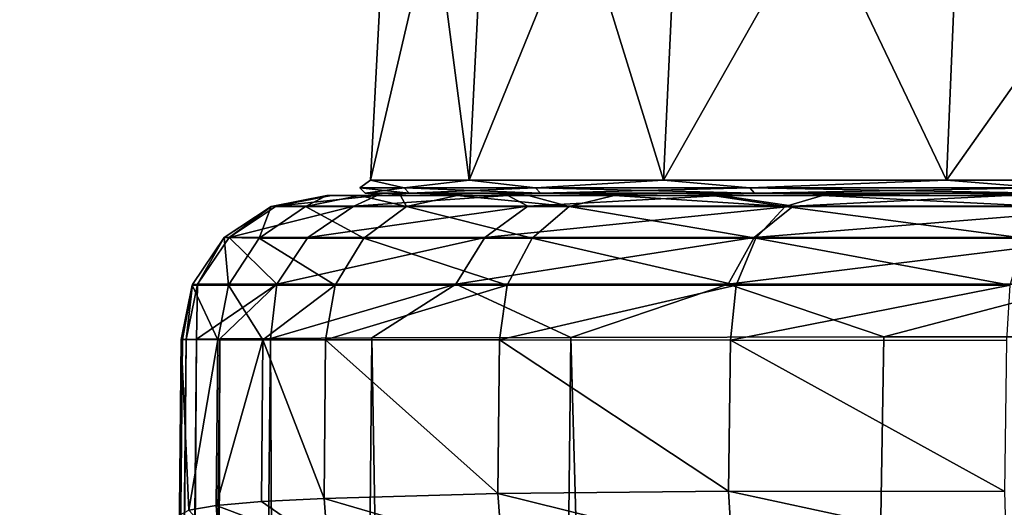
# Model space of a CAD drawing. Header units: millimetres. Extents: x -23 to 23, y 0 to 298.
# Tile 18 of 45: x -22.32 to -15.56, y 240.86 to 244.21. Entities that reach past the tile are written whole.
import ezdxf

# ---------------------------------------------------------------- set-up
doc = ezdxf.new("R2010")
doc.units = ezdxf.units.MM
doc.header["$LTSCALE"] = 105.850129
for name, color, linetype in [('109', 7, 'CONTINUOUS'), ('110', 7, 'CONTINUOUS'), ('111', 7, 'CONTINUOUS'), ('116', 7, 'CONTINUOUS'), ('117', 7, 'CONTINUOUS'), ('123', 7, 'CONTINUOUS'), ('125', 7, 'CONTINUOUS'), ('25', 7, 'CONTINUOUS'), ('26', 7, 'CONTINUOUS'), ('7', 7, 'CONTINUOUS'), ('8', 7, 'CONTINUOUS'), ('82', 7, 'CONTINUOUS')]:
    doc.layers.add(name, color=color, linetype=linetype)

msp = doc.modelspace()

# ---------------------------------------------------------------- linework, layer by layer
at = {"layer": '109', "color": 7, "linetype": 'CONTINUOUS'}
for points in [[(-20.2011, 243, -0.6381), (-20.2094, 243, 0.0004), (-19.8097, 243, -1.8358), (-20.2011, 243, -0.6381)], [(-20.2094, 243, 0.0004), (-20.2094, 243, 189), (-19.8097, 243, 1.8358), (-20.2094, 243, 0.0004)], [(-19.8097, 243, -1.8358), (-20.2094, 243, 0.0004), (-19.8097, 243, 1.8358), (-19.8097, 243, -1.8358)], [(-19.9839, 243, 191.0019), (20.2094, 243, 189), (-20.2094, 243, 189), (-19.9839, 243, 191.0019)], [(-20.2094, 243, 189), (20.2094, 243, 189), (19.1352, 243, 5.4443), (-20.2094, 243, 189)], [(0, 243, 19.8946), (-20.2094, 243, 189), (3.6556, 243, 19.5559), (0, 243, 19.8946)], [(-20.2094, 243, 189), (0, 243, 19.8946), (-3.6556, 243, 19.5559), (-20.2094, 243, 189)], [(3.6556, 243, 19.5559), (-20.2094, 243, 189), (7.1867, 243, 18.5512), (3.6556, 243, 19.5559)], [(7.1867, 243, 18.5512), (-20.2094, 243, 189), (10.4732, 243, 16.9147), (7.1867, 243, 18.5512)], [(10.4732, 243, 16.9147), (-20.2094, 243, 189), (13.4028, 243, 14.7024), (10.4732, 243, 16.9147)], [(13.4028, 243, 14.7024), (-20.2094, 243, 189), (15.8763, 243, 11.9891), (13.4028, 243, 14.7024)], [(15.8763, 243, 11.9891), (-20.2094, 243, 189), (17.8089, 243, 8.8679), (15.8763, 243, 11.9891)], [(17.8089, 243, 8.8679), (-20.2094, 243, 189), (19.1352, 243, 5.4443), (17.8089, 243, 8.8679)], [(-19.8097, 243, 1.8358), (-20.2094, 243, 189), (-19.1352, 243, 5.4443), (-19.8097, 243, 1.8358)], [(-19.1352, 243, 5.4443), (-20.2094, 243, 189), (-17.8089, 243, 8.8679), (-19.1352, 243, 5.4443)], [(-17.8089, 243, 8.8679), (-20.2094, 243, 189), (-15.8763, 243, 11.9891), (-17.8089, 243, 8.8679)], [(-15.8763, 243, 11.9891), (-20.2094, 243, 189), (-13.4028, 243, 14.7024), (-15.8763, 243, 11.9891)], [(-13.4028, 243, 14.7024), (-20.2094, 243, 189), (-10.4732, 243, 16.9147), (-13.4028, 243, 14.7024)], [(-10.4732, 243, 16.9147), (-20.2094, 243, 189), (-7.1867, 243, 18.5512), (-10.4732, 243, 16.9147)], [(-7.1867, 243, 18.5512), (-20.2094, 243, 189), (-3.6556, 243, 19.5559), (-7.1867, 243, 18.5512)], [(-20.1769, 243, -1.2627), (-20.2011, 243, -0.6381), (-19.8097, 243, -1.8358), (-20.1769, 243, -1.2627)], [(-19.8647, 243, -3.9006), (-20.1769, 243, -1.2627), (-19.8097, 243, -1.8358), (-19.8647, 243, -3.9006)], [(19.9887, 243, 190.9808), (20.2094, 243, 189), (-19.9839, 243, 191.0019), (19.9887, 243, 190.9808)], [(-19.7035, 243, 191.9751), (19.9887, 243, 190.9808), (-19.9839, 243, 191.0019), (-19.7035, 243, 191.9751)], [(-18.9661, 243, -7.1579), (-19.8647, 243, -3.9006), (-19.1352, 243, -5.4443), (-18.9661, 243, -7.1579)], [(-19.1352, 243, -5.4443), (-19.8647, 243, -3.9006), (-19.8097, 243, -1.8358), (-19.1352, 243, -5.4443)], [(19.3278, 243, 192.8848), (19.9887, 243, 190.9808), (-19.7035, 243, 191.9751), (19.3278, 243, 192.8848)], [(-19.3155, 243, 192.9104), (19.3278, 243, 192.8848), (-19.7035, 243, 191.9751), (-19.3155, 243, 192.9104)], [(-18.8247, 243, 193.7967), (19.3278, 243, 192.8848), (-19.3155, 243, 192.9104), (-18.8247, 243, 193.7967)], [(-17.8089, 243, -8.8679), (-18.9661, 243, -7.1579), (-19.1352, 243, -5.4443), (-17.8089, 243, -8.8679)], [(-17.5031, 243, -10.267), (-18.9661, 243, -7.1579), (-17.8089, 243, -8.8679), (-17.5031, 243, -10.267)], [(18.2579, 243, 194.5963), (19.3278, 243, 192.8848), (-18.8247, 243, 193.7967), (18.2579, 243, 194.5963)], [(-18.2374, 243, 194.622), (18.2579, 243, 194.5963), (-18.8247, 243, 193.7967), (-18.2374, 243, 194.622)], [(17.5852, 243, 195.3521), (18.2579, 243, 194.5963), (-18.2374, 243, 194.622), (17.5852, 243, 195.3521)], [(-17.5615, 243, 195.3758), (17.5852, 243, 195.3521), (-18.2374, 243, 194.622), (-17.5615, 243, 195.3758)], [(-15.8763, 243, -11.9891), (-17.5031, 243, -10.267), (-17.8089, 243, -8.8679), (-15.8763, 243, -11.9891)], [(16.8314, 243, 196.028), (17.5852, 243, 195.3521), (-17.5615, 243, 195.3758), (16.8314, 243, 196.028)], [(-16.8057, 243, 196.0485), (16.8314, 243, 196.028), (-17.5615, 243, 195.3758), (-16.8057, 243, 196.0485)], [(-15.5314, 243, -13.0752), (-17.5031, 243, -10.267), (-15.8763, 243, -11.9891), (-15.5314, 243, -13.0752)], [(16.0061, 243, 196.6152), (16.8314, 243, 196.028), (-16.8057, 243, 196.0485), (16.0061, 243, 196.6152)], [(-15.0942, 243, 197.1184), (16.0061, 243, 196.6152), (-16.8057, 243, 196.0485), (-15.0942, 243, 197.1184)], [(-13.4028, 243, -14.7024), (-15.5314, 243, -13.0752), (-15.8763, 243, -11.9891), (-13.4028, 243, -14.7024)]]:
    msp.add_3dface(points, dxfattribs=at)
at = {"layer": '110', "color": 7, "linetype": 'CONTINUOUS'}
for points in [[(-20.2094, 243, 189), (-20.5899, 242.9248, 0.0002), (-20.5914, 242.9242, 189), (-20.2094, 243, 189)], [(-20.2094, 243, 189), (-20.2094, 243, 0.0004), (-20.5899, 242.9248, 0.0002), (-20.2094, 243, 189)], [(-20.5899, 242.9248, 0.0002), (-20.9132, 242.7104, -0.0001), (-20.5914, 242.9242, 189), (-20.5899, 242.9248, 0.0002)], [(-20.5914, 242.9242, 189), (-20.9132, 242.7104, -0.0001), (-20.9132, 242.7104, 189), (-20.5914, 242.9242, 189)], [(-20.9132, 242.7104, -0.0001), (-21.1306, 242.3892, -0.0002), (-20.9132, 242.7104, 189), (-20.9132, 242.7104, -0.0001)], [(-20.9132, 242.7104, 189), (-21.1306, 242.3892, -0.0002), (-21.1306, 242.3892, 189), (-20.9132, 242.7104, 189)], [(-21.1306, 242.3892, -0.0002), (-21.2094, 242.0095, 0.0001), (-21.1306, 242.3892, 189), (-21.1306, 242.3892, -0.0002)], [(-21.1306, 242.3892, 189), (-21.2094, 242.0095, 0.0001), (-21.1333, 242.3827, 189), (-21.1306, 242.3892, 189)], [(-21.2094, 242.0095, 0.0001), (-21.2094, 242.0095, 94.5001), (-21.1333, 242.3827, 189), (-21.2094, 242.0095, 0.0001)], [(-21.2094, 242.0095, 94.5001), (-21.2094, 242.0095, 189), (-21.1333, 242.3827, 189), (-21.2094, 242.0095, 94.5001)]]:
    msp.add_3dface(points, dxfattribs=at)
at = {"layer": '111', "color": 7, "linetype": 'CONTINUOUS'}
for points in [[(-20.2094, 243, 189), (-20.5914, 242.9242, 189), (-20.3564, 242.9242, 191.0868), (-20.2094, 243, 189)], [(-19.9839, 243, 191.0019), (-20.2094, 243, 189), (-20.3564, 242.9242, 191.0868), (-19.9839, 243, 191.0019)], [(-19.9839, 243, 191.0019), (-20.3564, 242.9242, 191.0868), (-19.6633, 242.9242, 193.0685), (-19.9839, 243, 191.0019)], [(-19.7035, 243, 191.9751), (-19.9839, 243, 191.0019), (-19.6633, 242.9242, 193.0685), (-19.7035, 243, 191.9751)], [(-19.3155, 243, 192.9104), (-19.7035, 243, 191.9751), (-19.6633, 242.9242, 193.0685), (-19.3155, 243, 192.9104)], [(-19.3155, 243, 192.9104), (-19.6633, 242.9242, 193.0685), (-18.5467, 242.9242, 194.8468), (-19.3155, 243, 192.9104)], [(-18.8247, 243, 193.7967), (-19.3155, 243, 192.9104), (-18.5467, 242.9242, 194.8468), (-18.8247, 243, 193.7967)], [(-18.2374, 243, 194.622), (-18.8247, 243, 193.7967), (-18.5467, 242.9242, 194.8468), (-18.2374, 243, 194.622)], [(-18.2374, 243, 194.622), (-18.5467, 242.9242, 194.8468), (-17.062, 242.9242, 196.3327), (-18.2374, 243, 194.622)], [(-17.5615, 243, 195.3758), (-18.2374, 243, 194.622), (-17.062, 242.9242, 196.3327), (-17.5615, 243, 195.3758)], [(-16.8057, 243, 196.0485), (-17.5615, 243, 195.3758), (-17.062, 242.9242, 196.3327), (-16.8057, 243, 196.0485)], [(-16.8057, 243, 196.0485), (-17.062, 242.9242, 196.3327), (-15.283, 242.9242, 197.4515), (-16.8057, 243, 196.0485)], [(-15.0942, 243, 197.1184), (-16.8057, 243, 196.0485), (-15.283, 242.9242, 197.4515), (-15.0942, 243, 197.1184)], [(-20.5914, 242.9242, 189), (-20.9132, 242.7104, 189), (-20.6731, 242.7074, 191.159), (-20.5914, 242.9242, 189)], [(-20.5914, 242.9242, 189), (-20.6731, 242.7074, 191.159), (-20.3564, 242.9242, 191.0868), (-20.5914, 242.9242, 189)], [(-20.6731, 242.7074, 191.159), (-19.956, 242.7074, 193.2094), (-20.3564, 242.9242, 191.0868), (-20.6731, 242.7074, 191.159)], [(-20.3564, 242.9242, 191.0868), (-19.956, 242.7074, 193.2094), (-19.6633, 242.9242, 193.0685), (-20.3564, 242.9242, 191.0868)], [(-19.956, 242.7074, 193.2094), (-18.8008, 242.7074, 195.0493), (-19.6633, 242.9242, 193.0685), (-19.956, 242.7074, 193.2094)], [(-19.6633, 242.9242, 193.0685), (-18.8008, 242.7074, 195.0493), (-18.5467, 242.9242, 194.8468), (-19.6633, 242.9242, 193.0685)], [(-18.8008, 242.7074, 195.0493), (-17.2646, 242.7074, 196.5867), (-18.5467, 242.9242, 194.8468), (-18.8008, 242.7074, 195.0493)], [(-18.5467, 242.9242, 194.8468), (-17.2646, 242.7074, 196.5867), (-17.062, 242.9242, 196.3327), (-18.5467, 242.9242, 194.8468)], [(-17.2646, 242.7074, 196.5867), (-15.4241, 242.7074, 197.7441), (-17.062, 242.9242, 196.3327), (-17.2646, 242.7074, 196.5867)], [(-17.062, 242.9242, 196.3327), (-15.4241, 242.7074, 197.7441), (-15.283, 242.9242, 197.4515), (-17.062, 242.9242, 196.3327)], [(-20.9132, 242.7104, 189), (-21.1306, 242.3892, 189), (-20.8847, 242.3827, 191.2073), (-20.9132, 242.7104, 189)], [(-20.9132, 242.7104, 189), (-20.8847, 242.3827, 191.2073), (-20.6731, 242.7074, 191.159), (-20.9132, 242.7104, 189)], [(-20.8847, 242.3827, 191.2073), (-20.1516, 242.3827, 193.3035), (-20.6731, 242.7074, 191.159), (-20.8847, 242.3827, 191.2073)], [(-20.6731, 242.7074, 191.159), (-20.1516, 242.3827, 193.3035), (-19.956, 242.7074, 193.2094), (-20.6731, 242.7074, 191.159)], [(-20.1516, 242.3827, 193.3035), (-18.9705, 242.3827, 195.1846), (-19.956, 242.7074, 193.2094), (-20.1516, 242.3827, 193.3035)], [(-19.956, 242.7074, 193.2094), (-18.9705, 242.3827, 195.1846), (-18.8008, 242.7074, 195.0493), (-19.956, 242.7074, 193.2094)], [(-18.9705, 242.3827, 195.1846), (-17.4, 242.3827, 196.7563), (-18.8008, 242.7074, 195.0493), (-18.9705, 242.3827, 195.1846)], [(-18.8008, 242.7074, 195.0493), (-17.4, 242.3827, 196.7563), (-17.2646, 242.7074, 196.5867), (-18.8008, 242.7074, 195.0493)], [(-17.4, 242.3827, 196.7563), (-15.5183, 242.3827, 197.9396), (-17.2646, 242.7074, 196.5867), (-17.4, 242.3827, 196.7563)], [(-17.2646, 242.7074, 196.5867), (-15.5183, 242.3827, 197.9396), (-15.4241, 242.7074, 197.7441), (-17.2646, 242.7074, 196.5867)], [(-21.2094, 242.0095, 189), (-20.9584, 242.0092, 191.2264), (-21.1333, 242.3827, 189), (-21.2094, 242.0095, 189)], [(-21.1306, 242.3892, 189), (-21.1333, 242.3827, 189), (-20.8847, 242.3827, 191.2073), (-21.1306, 242.3892, 189)], [(-21.1333, 242.3827, 189), (-20.9584, 242.0092, 191.2264), (-20.8847, 242.3827, 191.2073), (-21.1333, 242.3827, 189)], [(-20.9584, 242.0092, 191.2264), (-20.6474, 242.0089, 192.3051), (-20.8847, 242.3827, 191.2073), (-20.9584, 242.0092, 191.2264)], [(-20.8847, 242.3827, 191.2073), (-20.6474, 242.0089, 192.3051), (-20.1516, 242.3827, 193.3035), (-20.8847, 242.3827, 191.2073)], [(-20.6474, 242.0089, 192.3051), (-20.2174, 242.0085, 193.3424), (-20.1516, 242.3827, 193.3035), (-20.6474, 242.0089, 192.3051)], [(-20.2174, 242.0085, 193.3424), (-19.0239, 242.0074, 195.2396), (-18.9705, 242.3827, 195.1846), (-20.2174, 242.0085, 193.3424)], [(-20.1516, 242.3827, 193.3035), (-20.2174, 242.0085, 193.3424), (-18.9705, 242.3827, 195.1846), (-20.1516, 242.3827, 193.3035)], [(-19.0239, 242.0074, 195.2396), (-17.439, 242.0059, 196.8225), (-17.4, 242.3827, 196.7563), (-19.0239, 242.0074, 195.2396)], [(-18.9705, 242.3827, 195.1846), (-19.0239, 242.0074, 195.2396), (-17.4, 242.3827, 196.7563), (-18.9705, 242.3827, 195.1846)], [(-17.439, 242.0059, 196.8225), (-15.5424, 242.0041, 198.0125), (-15.5183, 242.3827, 197.9396), (-17.439, 242.0059, 196.8225)], [(-17.4, 242.3827, 196.7563), (-17.439, 242.0059, 196.8225), (-15.5183, 242.3827, 197.9396), (-17.4, 242.3827, 196.7563)]]:
    msp.add_3dface(points, dxfattribs=at)
at = {"layer": '116', "color": 7, "linetype": 'CONTINUOUS'}
for points in [[(-20.1769, 243, -1.2627), (-19.8647, 243, -3.9006), (-20.5559, 242.9252, -1.2823), (-20.1769, 243, -1.2627)], [(-19.8647, 243, -3.9006), (-20.0249, 242.9252, -4.9725), (-20.5559, 242.9252, -1.2823), (-19.8647, 243, -3.9006)], [(-19.8647, 243, -3.9006), (-18.9661, 243, -7.1579), (-20.0249, 242.9252, -4.9725), (-19.8647, 243, -3.9006)], [(-18.9661, 243, -7.1579), (-18.8287, 242.9252, -8.5038), (-20.0249, 242.9252, -4.9725), (-18.9661, 243, -7.1579)], [(-18.9661, 243, -7.1579), (-17.5031, 243, -10.267), (-18.8287, 242.9252, -8.5038), (-18.9661, 243, -7.1579)], [(-17.5031, 243, -10.267), (-17.009, 242.9252, -11.758), (-18.8287, 242.9252, -8.5038), (-17.5031, 243, -10.267)], [(-17.5031, 243, -10.267), (-15.5314, 243, -13.0752), (-17.009, 242.9252, -11.758), (-17.5031, 243, -10.267)], [(-15.5314, 243, -13.0752), (-14.6252, 242.9252, -14.6253), (-17.009, 242.9252, -11.758), (-15.5314, 243, -13.0752)], [(-20.3396, 242.711, -5.0479), (-20.8791, 242.711, -1.2989), (-20.0249, 242.9252, -4.9725), (-20.3396, 242.711, -5.0479)], [(-20.0249, 242.9252, -4.9725), (-20.8791, 242.711, -1.2989), (-20.5559, 242.9252, -1.2823), (-20.0249, 242.9252, -4.9725)], [(-19.1245, 242.711, -8.6352), (-20.3396, 242.711, -5.0479), (-18.8287, 242.9252, -8.5038), (-19.1245, 242.711, -8.6352)], [(-18.8287, 242.9252, -8.5038), (-20.3396, 242.711, -5.0479), (-20.0249, 242.9252, -4.9725), (-18.8287, 242.9252, -8.5038)], [(-17.2757, 242.711, -11.9412), (-19.1245, 242.711, -8.6352), (-17.009, 242.9252, -11.758), (-17.2757, 242.711, -11.9412)], [(-17.009, 242.9252, -11.758), (-19.1245, 242.711, -8.6352), (-18.8287, 242.9252, -8.5038), (-17.009, 242.9252, -11.758)], [(-14.854, 242.711, -14.8541), (-17.2757, 242.711, -11.9412), (-14.6252, 242.9252, -14.6253), (-14.854, 242.711, -14.8541)], [(-14.6252, 242.9252, -14.6253), (-17.2757, 242.711, -11.9412), (-17.009, 242.9252, -11.758), (-14.6252, 242.9252, -14.6253)], [(-20.5514, 242.3899, -5.0986), (-21.0965, 242.3899, -1.31), (-20.8791, 242.711, -1.2989), (-20.5514, 242.3899, -5.0986)], [(-20.3396, 242.711, -5.0479), (-20.5514, 242.3899, -5.0986), (-20.8791, 242.711, -1.2989), (-20.3396, 242.711, -5.0479)], [(-19.3234, 242.3899, -8.7235), (-20.5514, 242.3899, -5.0986), (-19.1245, 242.711, -8.6352), (-19.3234, 242.3899, -8.7235)], [(-19.1245, 242.711, -8.6352), (-20.5514, 242.3899, -5.0986), (-20.3396, 242.711, -5.0479), (-19.1245, 242.711, -8.6352)], [(-17.4552, 242.3899, -12.0645), (-19.3234, 242.3899, -8.7235), (-17.2757, 242.711, -11.9412), (-17.4552, 242.3899, -12.0645)], [(-17.2757, 242.711, -11.9412), (-19.3234, 242.3899, -8.7235), (-19.1245, 242.711, -8.6352), (-17.2757, 242.711, -11.9412)], [(-15.0079, 242.3899, -15.0081), (-17.4552, 242.3899, -12.0645), (-14.854, 242.711, -14.8541), (-15.0079, 242.3899, -15.0081)], [(-14.854, 242.711, -14.8541), (-17.4552, 242.3899, -12.0645), (-17.2757, 242.711, -11.9412), (-14.854, 242.711, -14.8541)], [(-21.1049, 242.0121, -2.2556), (-21.1755, 242.0104, -1.3139), (-21.0965, 242.3899, -1.31), (-21.1049, 242.0121, -2.2556)], [(-20.9426, 242.0144, -3.5348), (-21.1049, 242.0121, -2.2556), (-20.5514, 242.3899, -5.0986), (-20.9426, 242.0144, -3.5348)], [(-20.5514, 242.3899, -5.0986), (-21.1049, 242.0121, -2.2556), (-21.0965, 242.3899, -1.31), (-20.5514, 242.3899, -5.0986)], [(-20.5961, 242.0176, -5.249), (-20.9426, 242.0144, -3.5348), (-20.5514, 242.3899, -5.0986), (-20.5961, 242.0176, -5.249)], [(-19.9004, 242.0213, -7.5139), (-20.5961, 242.0176, -5.249), (-19.3234, 242.3899, -8.7235), (-19.9004, 242.0213, -7.5139)], [(-19.3234, 242.3899, -8.7235), (-20.5961, 242.0176, -5.249), (-20.5514, 242.3899, -5.0986), (-19.3234, 242.3899, -8.7235)], [(-18.5345, 242.0254, -10.4761), (-19.9004, 242.0213, -7.5139), (-19.3234, 242.3899, -8.7235), (-18.5345, 242.0254, -10.4761)], [(-17.4552, 242.3899, -12.0645), (-18.5345, 242.0254, -10.4761), (-19.3234, 242.3899, -8.7235), (-17.4552, 242.3899, -12.0645)], [(-16.3847, 242.0279, -13.6127), (-18.5345, 242.0254, -10.4761), (-17.4552, 242.3899, -12.0645), (-16.3847, 242.0279, -13.6127)], [(-15.0079, 242.3899, -15.0081), (-16.3847, 242.0279, -13.6127), (-17.4552, 242.3899, -12.0645), (-15.0079, 242.3899, -15.0081)], [(-13.7022, 242.028, -16.3102), (-16.3847, 242.0279, -13.6127), (-15.0079, 242.3899, -15.0081), (-13.7022, 242.028, -16.3102)]]:
    msp.add_3dface(points, dxfattribs=at)
at = {"layer": '117', "color": 7, "linetype": 'CONTINUOUS'}
for points in [[(-20.5899, 242.9248, 0.0002), (-20.2094, 243, 0.0004), (-20.5559, 242.9252, -1.2823), (-20.5899, 242.9248, 0.0002)], [(-20.2094, 243, 0.0004), (-20.2011, 243, -0.6381), (-20.5559, 242.9252, -1.2823), (-20.2094, 243, 0.0004)], [(-20.2011, 243, -0.6381), (-20.1769, 243, -1.2627), (-20.5559, 242.9252, -1.2823), (-20.2011, 243, -0.6381)], [(-20.9132, 242.7104, -0.0001), (-20.5899, 242.9248, 0.0002), (-20.8791, 242.711, -1.2989), (-20.9132, 242.7104, -0.0001)], [(-20.8791, 242.711, -1.2989), (-20.5899, 242.9248, 0.0002), (-20.5559, 242.9252, -1.2823), (-20.8791, 242.711, -1.2989)], [(-21.1306, 242.3892, -0.0002), (-20.9132, 242.7104, -0.0001), (-21.0965, 242.3899, -1.31), (-21.1306, 242.3892, -0.0002)], [(-21.0965, 242.3899, -1.31), (-20.9132, 242.7104, -0.0001), (-20.8791, 242.711, -1.2989), (-21.0965, 242.3899, -1.31)], [(-21.2011, 242.0096, -0.647), (-21.2094, 242.0095, 0.0001), (-21.1306, 242.3892, -0.0002), (-21.2011, 242.0096, -0.647)], [(-21.1755, 242.0104, -1.3139), (-21.2011, 242.0096, -0.647), (-21.1306, 242.3892, -0.0002), (-21.1755, 242.0104, -1.3139)], [(-21.1755, 242.0104, -1.3139), (-21.1306, 242.3892, -0.0002), (-21.0965, 242.3899, -1.31), (-21.1755, 242.0104, -1.3139)]]:
    msp.add_3dface(points, dxfattribs=at)
at = {"layer": '123', "color": 7, "linetype": 'CONTINUOUS'}
for points in [[(-19.9092, 243.1052, 1.8449), (-19.2312, 243.1052, 5.4718), (-19.7159, 246.8099, 1.8269), (-19.9092, 243.1052, 1.8449)], [(-19.9092, 243.1052, -1.8449), (-19.9092, 243.1052, 1.8449), (-19.7159, 246.8099, -1.8269), (-19.9092, 243.1052, -1.8449)], [(-19.7159, 246.8099, -1.8269), (-19.9092, 243.1052, 1.8449), (-19.7159, 246.8099, 1.8269), (-19.7159, 246.8099, -1.8269)], [(-19.2312, 243.1052, -5.4718), (-19.9092, 243.1052, -1.8449), (-19.0445, 246.8099, -5.4186), (-19.2312, 243.1052, -5.4718)], [(-19.0445, 246.8099, -5.4186), (-19.9092, 243.1052, -1.8449), (-19.7159, 246.8099, -1.8269), (-19.0445, 246.8099, -5.4186)], [(-19.7159, 246.8099, 1.8269), (-19.2312, 243.1052, 5.4718), (-19.0445, 246.8099, 5.4186), (-19.7159, 246.8099, 1.8269)], [(-19.2312, 243.1052, 5.4718), (-17.8983, 243.1052, 8.9123), (-19.0445, 246.8099, 5.4186), (-19.2312, 243.1052, 5.4718)], [(-17.8983, 243.1052, -8.9123), (-19.2312, 243.1052, -5.4718), (-17.7245, 246.8099, -8.8258), (-17.8983, 243.1052, -8.9123)], [(-17.7245, 246.8099, -8.8258), (-19.2312, 243.1052, -5.4718), (-19.0445, 246.8099, -5.4186), (-17.7245, 246.8099, -8.8258)], [(-19.0445, 246.8099, 5.4186), (-17.8983, 243.1052, 8.9123), (-17.7245, 246.8099, 8.8258), (-19.0445, 246.8099, 5.4186)], [(-17.8983, 243.1052, 8.9123), (-15.9559, 243.1052, 12.0494), (-17.7245, 246.8099, 8.8258), (-17.8983, 243.1052, 8.9123)], [(-15.9559, 243.1052, -12.0494), (-17.8983, 243.1052, -8.9123), (-15.801, 246.8099, -11.9324), (-15.9559, 243.1052, -12.0494)], [(-15.801, 246.8099, -11.9324), (-17.8983, 243.1052, -8.9123), (-17.7245, 246.8099, -8.8258), (-15.801, 246.8099, -11.9324)], [(-17.7245, 246.8099, 8.8258), (-15.9559, 243.1052, 12.0494), (-15.801, 246.8099, 11.9324), (-17.7245, 246.8099, 8.8258)], [(-15.9559, 243.1052, 12.0494), (-13.4702, 243.1052, 14.7761), (-15.801, 246.8099, 11.9324), (-15.9559, 243.1052, 12.0494)], [(-13.4702, 243.1052, -14.7761), (-15.9559, 243.1052, -12.0494), (-13.3394, 246.8099, -14.6326), (-13.4702, 243.1052, -14.7761)], [(-13.3394, 246.8099, -14.6326), (-15.9559, 243.1052, -12.0494), (-15.801, 246.8099, -11.9324), (-13.3394, 246.8099, -14.6326)], [(-15.801, 246.8099, 11.9324), (-13.4702, 243.1052, 14.7761), (-13.3394, 246.8099, 14.6326), (-15.801, 246.8099, 11.9324)]]:
    msp.add_3dface(points, dxfattribs=at)
at = {"layer": '125', "color": 7, "linetype": 'CONTINUOUS'}
for points in [[(-19.9092, 243.1052, 1.8449), (-19.9092, 243.1052, -1.8449), (-19.9829, 243.0531), (-19.9092, 243.1052, 1.8449)], [(-19.9092, 243.1052, 1.8449), (-19.9829, 243.0531), (-19.6793, 243.0531, 3.47), (-19.9092, 243.1052, 1.8449)], [(-19.9092, 243.1052, -1.8449), (-19.6793, 243.0531, -3.47), (-19.9829, 243.0531), (-19.9092, 243.1052, -1.8449)], [(-19.9461, 243.0143), (-19.6431, 243.0143, 3.4636), (-19.9829, 243.0531), (-19.9461, 243.0143)], [(-19.6793, 243.0531, -3.47), (-19.9461, 243.0143), (-19.9829, 243.0531), (-19.6793, 243.0531, -3.47)], [(-19.9829, 243.0531), (-19.6431, 243.0143, 3.4636), (-19.6793, 243.0531, 3.47), (-19.9829, 243.0531)], [(-19.6431, 243.0143, -3.4636), (-19.9461, 243.0143), (-19.6793, 243.0531, -3.47), (-19.6431, 243.0143, -3.4636)], [(-19.2312, 243.1052, 5.4718), (-19.9092, 243.1052, 1.8449), (-19.6793, 243.0531, 3.47), (-19.2312, 243.1052, 5.4718)], [(-19.9092, 243.1052, -1.8449), (-19.2312, 243.1052, -5.4718), (-19.6793, 243.0531, -3.47), (-19.9092, 243.1052, -1.8449)], [(-19.2312, 243.1052, 5.4718), (-19.6793, 243.0531, 3.47), (-18.7778, 243.0531, 6.8346), (-19.2312, 243.1052, 5.4718)], [(-19.2312, 243.1052, -5.4718), (-18.7778, 243.0531, -6.8346), (-19.6793, 243.0531, -3.47), (-19.2312, 243.1052, -5.4718)], [(-18.7778, 243.0531, -6.8346), (-19.6431, 243.0143, -3.4636), (-19.6793, 243.0531, -3.47), (-18.7778, 243.0531, -6.8346)], [(-19.6431, 243.0143, 3.4636), (-18.7432, 243.0143, 6.822), (-19.6793, 243.0531, 3.47), (-19.6431, 243.0143, 3.4636)], [(-19.6793, 243.0531, 3.47), (-18.7432, 243.0143, 6.822), (-18.7778, 243.0531, 6.8346), (-19.6793, 243.0531, 3.47)], [(-18.7432, 243.0143, -6.822), (-19.6431, 243.0143, -3.4636), (-18.7778, 243.0531, -6.8346), (-18.7432, 243.0143, -6.822)], [(-17.8983, 243.1052, 8.9123), (-19.2312, 243.1052, 5.4718), (-18.7778, 243.0531, 6.8346), (-17.8983, 243.1052, 8.9123)], [(-19.2312, 243.1052, -5.4718), (-17.8983, 243.1052, -8.9123), (-18.7778, 243.0531, -6.8346), (-19.2312, 243.1052, -5.4718)], [(-17.8983, 243.1052, 8.9123), (-18.7778, 243.0531, 6.8346), (-17.3057, 243.0531, 9.9915), (-17.8983, 243.1052, 8.9123)], [(-17.8983, 243.1052, -8.9123), (-17.3057, 243.0531, -9.9915), (-18.7778, 243.0531, -6.8346), (-17.8983, 243.1052, -8.9123)], [(-17.3057, 243.0531, -9.9915), (-18.7432, 243.0143, -6.822), (-18.7778, 243.0531, -6.8346), (-17.3057, 243.0531, -9.9915)], [(-18.7432, 243.0143, 6.822), (-17.2738, 243.0143, 9.973), (-18.7778, 243.0531, 6.8346), (-18.7432, 243.0143, 6.822)], [(-18.7778, 243.0531, 6.8346), (-17.2738, 243.0143, 9.973), (-17.3057, 243.0531, 9.9915), (-18.7778, 243.0531, 6.8346)], [(-17.2738, 243.0143, -9.973), (-18.7432, 243.0143, -6.822), (-17.3057, 243.0531, -9.9915), (-17.2738, 243.0143, -9.973)], [(-15.9559, 243.1052, 12.0494), (-17.8983, 243.1052, 8.9123), (-17.3057, 243.0531, 9.9915), (-15.9559, 243.1052, 12.0494)], [(-17.8983, 243.1052, -8.9123), (-15.9559, 243.1052, -12.0494), (-17.3057, 243.0531, -9.9915), (-17.8983, 243.1052, -8.9123)], [(-15.9559, 243.1052, 12.0494), (-17.3057, 243.0531, 9.9915), (-15.3078, 243.0531, 12.8448), (-15.9559, 243.1052, 12.0494)], [(-15.9559, 243.1052, -12.0494), (-15.3078, 243.0531, -12.8448), (-17.3057, 243.0531, -9.9915), (-15.9559, 243.1052, -12.0494)], [(-15.3078, 243.0531, -12.8448), (-17.2738, 243.0143, -9.973), (-17.3057, 243.0531, -9.9915), (-15.3078, 243.0531, -12.8448)], [(-17.2738, 243.0143, 9.973), (-15.2796, 243.0143, 12.8211), (-17.3057, 243.0531, 9.9915), (-17.2738, 243.0143, 9.973)], [(-17.3057, 243.0531, 9.9915), (-15.2796, 243.0143, 12.8211), (-15.3078, 243.0531, 12.8448), (-17.3057, 243.0531, 9.9915)], [(-15.2796, 243.0143, -12.8211), (-17.2738, 243.0143, -9.973), (-15.3078, 243.0531, -12.8448), (-15.2796, 243.0143, -12.8211)], [(-13.4702, 243.1052, 14.7761), (-15.9559, 243.1052, 12.0494), (-15.3078, 243.0531, 12.8448), (-13.4702, 243.1052, 14.7761)], [(-15.9559, 243.1052, -12.0494), (-13.4702, 243.1052, -14.7761), (-15.3078, 243.0531, -12.8448), (-15.9559, 243.1052, -12.0494)], [(-19.8097, 243, -1.8358), (-19.8097, 243, 1.8358), (-19.9461, 243.0143), (-19.8097, 243, -1.8358)], [(-19.6431, 243.0143, -3.4636), (-19.8097, 243, -1.8358), (-19.9461, 243.0143), (-19.6431, 243.0143, -3.4636)], [(-19.9461, 243.0143), (-19.8097, 243, 1.8358), (-19.6431, 243.0143, 3.4636), (-19.9461, 243.0143)], [(-19.1352, 243, -5.4443), (-19.8097, 243, -1.8358), (-19.6431, 243.0143, -3.4636), (-19.1352, 243, -5.4443)], [(-19.8097, 243, 1.8358), (-19.1352, 243, 5.4443), (-19.6431, 243.0143, 3.4636), (-19.8097, 243, 1.8358)], [(-18.7432, 243.0143, -6.822), (-19.1352, 243, -5.4443), (-19.6431, 243.0143, -3.4636), (-18.7432, 243.0143, -6.822)], [(-19.6431, 243.0143, 3.4636), (-19.1352, 243, 5.4443), (-18.7432, 243.0143, 6.822), (-19.6431, 243.0143, 3.4636)], [(-17.8089, 243, -8.8679), (-19.1352, 243, -5.4443), (-18.7432, 243.0143, -6.822), (-17.8089, 243, -8.8679)], [(-19.1352, 243, 5.4443), (-17.8089, 243, 8.8679), (-18.7432, 243.0143, 6.822), (-19.1352, 243, 5.4443)], [(-17.2738, 243.0143, -9.973), (-17.8089, 243, -8.8679), (-18.7432, 243.0143, -6.822), (-17.2738, 243.0143, -9.973)], [(-18.7432, 243.0143, 6.822), (-17.8089, 243, 8.8679), (-17.2738, 243.0143, 9.973), (-18.7432, 243.0143, 6.822)], [(-15.8763, 243, -11.9891), (-17.8089, 243, -8.8679), (-17.2738, 243.0143, -9.973), (-15.8763, 243, -11.9891)], [(-17.8089, 243, 8.8679), (-15.8763, 243, 11.9891), (-17.2738, 243.0143, 9.973), (-17.8089, 243, 8.8679)], [(-15.2796, 243.0143, -12.8211), (-15.8763, 243, -11.9891), (-17.2738, 243.0143, -9.973), (-15.2796, 243.0143, -12.8211)], [(-17.2738, 243.0143, 9.973), (-15.8763, 243, 11.9891), (-15.2796, 243.0143, 12.8211), (-17.2738, 243.0143, 9.973)], [(-13.4028, 243, -14.7024), (-15.8763, 243, -11.9891), (-15.2796, 243.0143, -12.8211), (-13.4028, 243, -14.7024)], [(-15.8763, 243, 11.9891), (-13.4028, 243, 14.7024), (-15.2796, 243.0143, 12.8211), (-15.8763, 243, 11.9891)]]:
    msp.add_3dface(points, dxfattribs=at)
at = {"layer": '25', "color": 7, "linetype": 'CONTINUOUS'}
for points in [[(-21.2094, 242.0095, 0.0001), (-21.3211, 230.2094, -0.0001), (-21.4202, 219.7299, 0.0687), (-21.2094, 242.0095, 0.0001)], [(-21.4075, 221.0769, 0.1866), (-21.2094, 242.0095, 0.0001), (-21.4202, 219.7299, 0.0687), (-21.4075, 221.0769, 0.1866)], [(-21.3934, 222.5701, 0.4227), (-21.2094, 242.0095, 0.0001), (-21.4075, 221.0769, 0.1866), (-21.3934, 222.5701, 0.4227)], [(-21.3753, 224.4769, 0.8859), (-21.2094, 242.0095, 0.0001), (-21.3934, 222.5701, 0.4227), (-21.3753, 224.4769, 0.8859)], [(-21.3521, 226.9307, 1.7624), (-21.2094, 242.0095, 0.0001), (-21.3753, 224.4769, 0.8859), (-21.3521, 226.9307, 1.7624)], [(-21.3239, 229.9098, 3.3046), (-21.2094, 242.0095, 0.0001), (-21.3521, 226.9307, 1.7624), (-21.3239, 229.9098, 3.3046)], [(-21.2956, 232.9027, 5.5182), (-21.2094, 242.0095, 0.0001), (-21.3239, 229.9098, 3.3046), (-21.2956, 232.9027, 5.5182)], [(-21.2711, 235.4894, 8.2063), (-21.2094, 242.0095, 0.0001), (-21.2956, 232.9027, 5.5182), (-21.2711, 235.4894, 8.2063)], [(-21.2512, 237.5926, 11.2936), (-21.2094, 242.0095, 0.0001), (-21.2711, 235.4894, 8.2063), (-21.2512, 237.5926, 11.2936)], [(-21.2363, 239.1625, 14.7157), (-21.2094, 242.0095, 0.0001), (-21.2512, 237.5926, 11.2936), (-21.2363, 239.1625, 14.7157)], [(-21.227, 240.1445, 18.3658), (-21.2094, 242.0095, 0.0001), (-21.2363, 239.1625, 14.7157), (-21.227, 240.1445, 18.3658)], [(-21.2236, 240.5014, 22.0986), (-21.2094, 242.0095, 0.0001), (-21.227, 240.1445, 18.3658), (-21.2236, 240.5014, 22.0986)], [(-21.2215, 240.7234, 41.0936), (-21.2094, 242.0095, 0.0001), (-21.2236, 240.5014, 22.0986), (-21.2215, 240.7234, 41.0936)], [(-21.2205, 240.8306, 60), (-21.2094, 242.0095, 0.0001), (-21.2215, 240.7332, 42.0475), (-21.2205, 240.8306, 60)], [(-21.2215, 240.7332, 42.0475), (-21.2094, 242.0095, 0.0001), (-21.2215, 240.7234, 41.0936), (-21.2215, 240.7332, 42.0475)], [(-21.2212, 240.7587, 185.5299), (-21.2094, 242.0095, 94.5001), (-21.2214, 240.7393, 182.458), (-21.2212, 240.7587, 185.5299)], [(-21.2214, 240.7393, 182.458), (-21.2094, 242.0095, 94.5001), (-21.2214, 240.7385, 179.6194), (-21.2214, 240.7393, 182.458)], [(-21.2214, 240.7385, 179.6194), (-21.2094, 242.0095, 94.5001), (-21.2212, 240.7556, 175.7417), (-21.2214, 240.7385, 179.6194)], [(-21.2208, 240.8011, 188.8553), (-21.2094, 242.0095, 94.5001), (-21.2212, 240.7587, 185.5299), (-21.2208, 240.8011, 188.8553)], [(-21.2212, 240.7556, 175.7417), (-21.2094, 242.0095, 94.5001), (-21.2211, 240.7733, 172.2403), (-21.2212, 240.7556, 175.7417)], [(-21.2211, 240.7733, 172.2403), (-21.2094, 242.0095, 94.5001), (-21.221, 240.78, 169.0815), (-21.2211, 240.7733, 172.2403)], [(-21.221, 240.78, 169.0815), (-21.2094, 242.0095, 94.5001), (-21.2211, 240.771, 166.2442), (-21.221, 240.78, 169.0815)], [(-21.2211, 240.771, 166.2442), (-21.2094, 242.0095, 94.5001), (-21.2204, 240.8431, 160.2854), (-21.2211, 240.771, 166.2442)], [(-21.2094, 242.0095, 189), (-21.2094, 242.0095, 94.5001), (-21.2208, 240.805, 189), (-21.2094, 242.0095, 189)], [(-21.2208, 240.805, 189), (-21.2094, 242.0095, 94.5001), (-21.2208, 240.8027, 188.9271), (-21.2208, 240.805, 189)], [(-21.2208, 240.8027, 188.9271), (-21.2094, 242.0095, 94.5001), (-21.2208, 240.8011, 188.8553), (-21.2208, 240.8027, 188.9271)], [(-21.2094, 242.0095, 94.5001), (-21.2094, 242.0095, 0.0001), (-21.2205, 240.8306, 60), (-21.2094, 242.0095, 94.5001)], [(-21.2204, 240.8428, 159.8683), (-21.2094, 242.0095, 94.5001), (-21.2205, 240.8337, 159.4406), (-21.2204, 240.8428, 159.8683)], [(-21.2205, 240.8337, 159.4406), (-21.2094, 242.0095, 94.5001), (-21.2205, 240.8306, 159), (-21.2205, 240.8337, 159.4406)], [(-21.2205, 240.8306, 159), (-21.2094, 242.0095, 94.5001), (-21.2205, 240.8306, 109.5), (-21.2205, 240.8306, 159)], [(-21.2205, 240.8306, 109.5), (-21.2094, 242.0095, 94.5001), (-21.2205, 240.8306, 60), (-21.2205, 240.8306, 109.5)], [(-21.2204, 240.8431, 160.2854), (-21.2094, 242.0095, 94.5001), (-21.2204, 240.8458, 160.0763), (-21.2204, 240.8431, 160.2854)], [(-21.2204, 240.8458, 160.0763), (-21.2094, 242.0095, 94.5001), (-21.2204, 240.8428, 159.8683), (-21.2204, 240.8458, 160.0763)]]:
    msp.add_3dface(points, dxfattribs=at)
at = {"layer": '26', "color": 7, "linetype": 'CONTINUOUS'}
for points in [[(-21.2094, 242.0095, 189), (-21.2208, 240.805, 189), (-21.1575, 240.8397, 190.1204), (-21.2094, 242.0095, 189)], [(-20.9584, 242.0092, 191.2264), (-21.2094, 242.0095, 189), (-21.1575, 240.8397, 190.1204), (-20.9584, 242.0092, 191.2264)], [(-20.969, 240.8706, 191.2271), (-20.9584, 242.0092, 191.2264), (-21.1575, 240.8397, 190.1204), (-20.969, 240.8706, 191.2271)], [(-20.6474, 242.0089, 192.3051), (-20.9584, 242.0092, 191.2264), (-20.969, 240.8706, 191.2271), (-20.6474, 242.0089, 192.3051)], [(-20.6578, 240.8973, 192.3055), (-20.6474, 242.0089, 192.3051), (-20.969, 240.8706, 191.2271), (-20.6578, 240.8973, 192.3055)], [(-20.2279, 240.9198, 193.342), (-20.6474, 242.0089, 192.3051), (-20.6578, 240.8973, 192.3055), (-20.2279, 240.9198, 193.342)], [(-20.2174, 242.0085, 193.3424), (-20.6474, 242.0089, 192.3051), (-20.2279, 240.9198, 193.342), (-20.2174, 242.0085, 193.3424)], [(-19.0354, 240.9536, 195.2377), (-20.2174, 242.0085, 193.3424), (-20.2279, 240.9198, 193.342), (-19.0354, 240.9536, 195.2377)], [(-19.0239, 242.0074, 195.2396), (-20.2174, 242.0085, 193.3424), (-19.0354, 240.9536, 195.2377), (-19.0239, 242.0074, 195.2396)], [(-17.4517, 240.9697, 196.8202), (-19.0239, 242.0074, 195.2396), (-19.0354, 240.9536, 195.2377), (-17.4517, 240.9697, 196.8202)], [(-17.439, 242.0059, 196.8225), (-19.0239, 242.0074, 195.2396), (-17.4517, 240.9697, 196.8202), (-17.439, 242.0059, 196.8225)], [(-15.555, 240.9664, 198.0112), (-17.439, 242.0059, 196.8225), (-17.4517, 240.9697, 196.8202), (-15.555, 240.9664, 198.0112)], [(-15.5424, 242.0041, 198.0125), (-17.439, 242.0059, 196.8225), (-15.555, 240.9664, 198.0112), (-15.5424, 242.0041, 198.0125)]]:
    msp.add_3dface(points, dxfattribs=at)
at = {"layer": '7', "color": 7, "linetype": 'CONTINUOUS'}
for points in [[(-21.5596, 193.7678, -3.6047), (-21.1755, 242.0104, -1.3139), (-21.1049, 242.0121, -2.2556), (-21.5596, 193.7678, -3.6047)], [(-21.4371, 193.7678, -4.8589), (-21.5596, 193.7678, -3.6047), (-21.1049, 242.0121, -2.2556), (-21.4371, 193.7678, -4.8589)], [(-21.0914, 193.7678, -6.7901), (-21.4371, 193.7678, -4.8589), (-20.9426, 242.0144, -3.5348), (-21.0914, 193.7678, -6.7901)], [(-20.9426, 242.0144, -3.5348), (-21.4371, 193.7678, -4.8589), (-21.1049, 242.0121, -2.2556), (-20.9426, 242.0144, -3.5348)], [(-20.3572, 193.7678, -9.2532), (-21.0914, 193.7678, -6.7901), (-20.5961, 242.0176, -5.249), (-20.3572, 193.7678, -9.2532)], [(-20.5961, 242.0176, -5.249), (-21.0914, 193.7678, -6.7901), (-20.9426, 242.0144, -3.5348), (-20.5961, 242.0176, -5.249)], [(-19.9004, 242.0213, -7.5139), (-20.3572, 193.7678, -9.2532), (-20.5961, 242.0176, -5.249), (-19.9004, 242.0213, -7.5139)], [(-19.079, 193.7678, -12.0109), (-20.3572, 193.7678, -9.2532), (-19.9004, 242.0213, -7.5139), (-19.079, 193.7678, -12.0109)], [(-18.5345, 242.0254, -10.4761), (-19.079, 193.7678, -12.0109), (-19.9004, 242.0213, -7.5139), (-18.5345, 242.0254, -10.4761)], [(-17.1869, 193.7678, -14.7573), (-19.079, 193.7678, -12.0109), (-18.5345, 242.0254, -10.4761), (-17.1869, 193.7678, -14.7573)], [(-16.3847, 242.0279, -13.6127), (-17.1869, 193.7678, -14.7573), (-18.5345, 242.0254, -10.4761), (-16.3847, 242.0279, -13.6127)], [(-14.7573, 193.7678, -17.1869), (-17.1869, 193.7678, -14.7573), (-13.7022, 242.028, -16.3102), (-14.7573, 193.7678, -17.1869)], [(-13.7022, 242.028, -16.3102), (-17.1869, 193.7678, -14.7573), (-16.3847, 242.0279, -13.6127), (-13.7022, 242.028, -16.3102)]]:
    msp.add_3dface(points, dxfattribs=at)
at = {"layer": '8', "color": 7, "linetype": 'CONTINUOUS'}
for points in [[(-21.1755, 242.0104, -1.3139), (-21.5596, 193.7678, -3.6047), (-22.3175, 121.0052, -2.9055), (-21.1755, 242.0104, -1.3139)], [(-21.1755, 242.0104, -1.3139), (-22.3175, 121.0052, -2.9055), (-21.2011, 242.0096, -0.647), (-21.1755, 242.0104, -1.3139)], [(-21.2011, 242.0096, -0.647), (-22.3175, 121.0052, -2.9055), (-21.4338, 218.3002), (-21.2011, 242.0096, -0.647)], [(-21.3211, 230.2094, -0.0001), (-21.2011, 242.0096, -0.647), (-21.4338, 218.3002), (-21.3211, 230.2094, -0.0001)], [(-21.2094, 242.0095, 0.0001), (-21.2011, 242.0096, -0.647), (-21.3211, 230.2094, -0.0001), (-21.2094, 242.0095, 0.0001)]]:
    msp.add_3dface(points, dxfattribs=at)
at = {"layer": '82', "color": 7, "linetype": 'CONTINUOUS'}
for points in [[(-19.0354, 240.9536, 195.2377), (-20.2279, 240.9198, 193.342), (-19.0068, 240.5628, 195.1954), (-19.0354, 240.9536, 195.2377)], [(-17.4517, 240.9697, 196.8202), (-19.0354, 240.9536, 195.2377), (-17.4278, 240.5549, 196.7677), (-17.4517, 240.9697, 196.8202)], [(-17.4278, 240.5549, 196.7677), (-19.0354, 240.9536, 195.2377), (-19.0068, 240.5628, 195.1954), (-17.4278, 240.5549, 196.7677)], [(-15.555, 240.9664, 198.0112), (-17.4517, 240.9697, 196.8202), (-15.5432, 240.5573, 197.9557), (-15.555, 240.9664, 198.0112)], [(-15.5432, 240.5573, 197.9557), (-17.4517, 240.9697, 196.8202), (-17.4278, 240.5549, 196.7677), (-15.5432, 240.5573, 197.9557)], [(-20.6578, 240.8973, 192.3055), (-20.969, 240.8706, 191.2271), (-20.2017, 240.5816, 193.3142), (-20.6578, 240.8973, 192.3055)], [(-20.2279, 240.9198, 193.342), (-20.6578, 240.8973, 192.3055), (-20.2017, 240.5816, 193.3142), (-20.2279, 240.9198, 193.342)], [(-19.0068, 240.5628, 195.1954), (-20.2279, 240.9198, 193.342), (-20.2017, 240.5816, 193.3142), (-19.0068, 240.5628, 195.1954)], [(-20.969, 240.8706, 191.2271), (-21.1575, 240.8397, 190.1204), (-20.9513, 240.6138, 191.2163), (-20.969, 240.8706, 191.2271)], [(-20.2017, 240.5816, 193.3142), (-20.969, 240.8706, 191.2271), (-20.9513, 240.6138, 191.2163), (-20.2017, 240.5816, 193.3142)]]:
    msp.add_3dface(points, dxfattribs=at)

doc.saveas('drawing.dxf')
